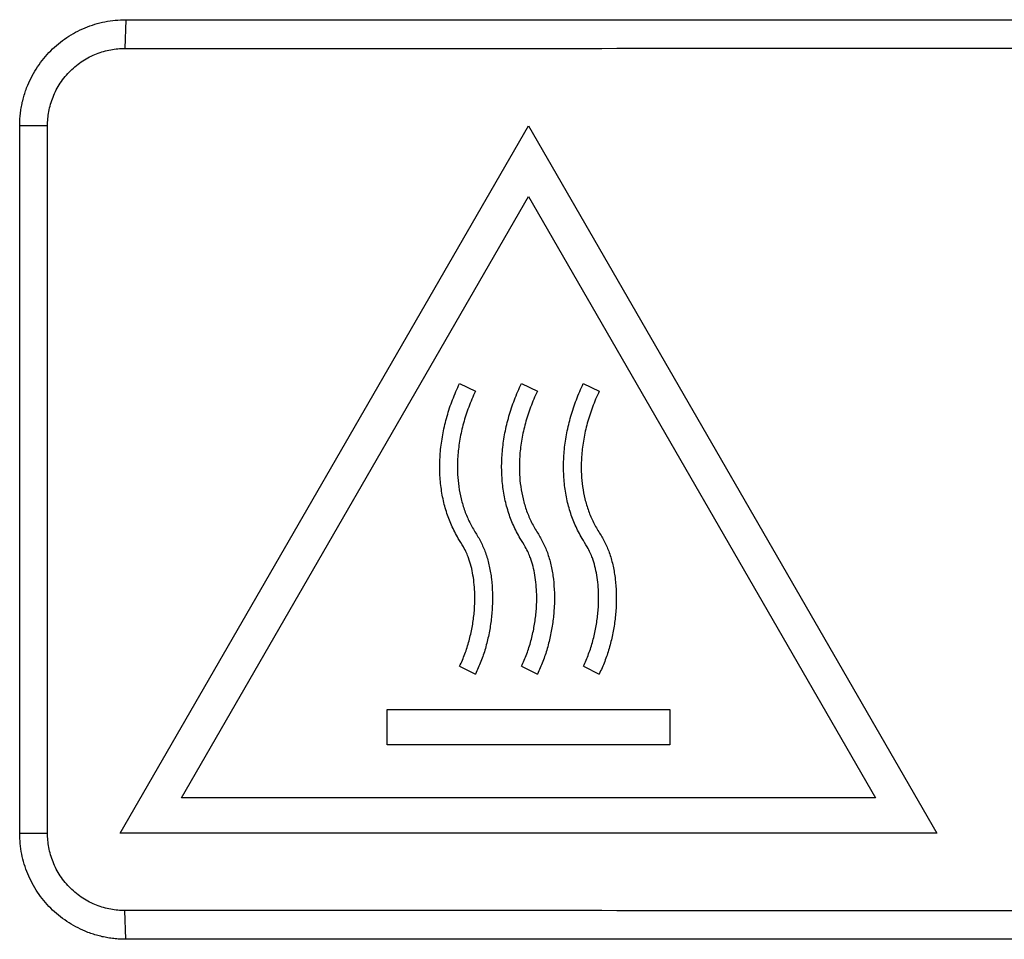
# Model space of a CAD drawing. Header units: millimetres. Extents: x 51 to 353, y -23 to 217.
# Tile 141 of 147: x 229.13 to 234.69, y 100.92 to 106.12. Entities that reach past the tile are written whole.
import ezdxf

# ---------------------------------------------------------------- set-up
doc = ezdxf.new("R2010")
doc.units = ezdxf.units.MM

msp = doc.modelspace()

# ---------------------------------------------------------------- linework, layer by layer
at = {"color": 7, "linetype": 'Continuous', "lineweight": 25}
for p, q in [((229.7255, 106.1166), (229.7199, 105.9538)), ((229.7255, 106.1166), (240.519, 106.1166)), ((229.1259, 101.5166), (229.1259, 105.5166)), ((229.2831, 105.5166), (229.1259, 105.5166)), ((229.2831, 101.5166), (229.2831, 105.5166)), ((229.6939, 101.5166), (232.0033, 105.5166)), ((232.0033, 105.5166), (234.3127, 101.5166)), ((230.0403, 101.7166), (232.0033, 105.1166)), ((232.0033, 105.1166), (233.9663, 101.7166)), ((231.6129, 104.0593), (231.7033, 104.0166)), ((231.9629, 104.0593), (232.0533, 104.0166)), ((232.3129, 104.0593), (232.4033, 104.0166)), ((231.6135, 102.4607), (231.7033, 102.4166)), ((231.9635, 102.4607), (232.0533, 102.4166)), ((232.3135, 102.4607), (232.4033, 102.4166)), ((231.2033, 102.0166), (231.2033, 102.2166)), ((231.2033, 102.2166), (232.8033, 102.2166)), ((232.8033, 102.2166), (232.8033, 102.0166)), ((232.8033, 102.0166), (231.2033, 102.0166)), ((233.9663, 101.7166), (230.0403, 101.7166)), ((229.1259, 101.5166), (229.2831, 101.5166)), ((234.3127, 101.5166), (229.6939, 101.5166)), ((229.7255, 100.9166), (229.7199, 101.0794)), ((240.519, 100.9166), (229.7255, 100.9166))]:
    msp.add_line(p, q, dxfattribs=at)
for points, knots in [([(229.1259, 105.5166), (229.1261, 105.5279), (229.1264, 105.5504), (229.1293, 105.584), (229.134, 105.6172), (229.1405, 105.6501), (229.1489, 105.6826), (229.1592, 105.7147), (229.1812, 105.7723), (229.2235, 105.8521), (229.2987, 105.9433), (229.3898, 106.0186), (229.4767, 106.0649), (229.5506, 106.0915), (229.6078, 106.1058), (229.6664, 106.1149), (229.7058, 106.116), (229.7255, 106.1166)], [0, 0, 0, 0, 0.036013, 0.071748, 0.107316, 0.142832, 0.17841, 0.214163, 0.250205, 0.374954, 0.499822, 0.624515, 0.749326, 0.811597, 0.874224, 0.937201, 1, 1, 1, 1]), ([(229.7199, 105.9538), (231.5186, 105.9538), (235.1165, 105.9565), (238.7144, 105.9593), (240.5135, 105.9593)], [0, 0, 0, 0, 0.499959, 1, 1, 1, 1]), ([(229.2831, 105.5166), (229.2831, 105.5435), (229.2882, 105.5991), (229.3121, 105.6813), (229.3534, 105.7602), (229.4013, 105.8184), (229.4463, 105.8584), (229.4825, 105.8844), (229.5206, 105.9064), (229.5727, 105.9299), (229.6392, 105.9488), (229.6935, 105.9538), (229.7199, 105.9538)], [0, 0, 0, 0, 0.117752, 0.242527, 0.3724, 0.504878, 0.570217, 0.635163, 0.699387, 0.762582, 0.884772, 1, 1, 1, 1]), ([(231.6135, 102.4607), (231.6189, 102.4721), (231.6297, 102.495), (231.6437, 102.5305), (231.6563, 102.5669), (231.6673, 102.604), (231.6767, 102.6416), (231.6845, 102.6795), (231.6908, 102.7176), (231.6954, 102.7555), (231.6985, 102.7932), (231.6999, 102.8304), (231.6997, 102.8914), (231.6924, 102.9733), (231.6734, 103.0516), (231.652, 103.1039), (231.6327, 103.141), (231.6007, 103.1911), (231.5663, 103.2569), (231.5368, 103.3355), (231.516, 103.4183), (231.5036, 103.5053), (231.5, 103.5955), (231.5051, 103.6878), (231.519, 103.7812), (231.5417, 103.8749), (231.5724, 103.9684), (231.5993, 104.0288), (231.6129, 104.0593)], [0, 0, 0, 0, 0.022692, 0.045641, 0.068784, 0.092051, 0.115367, 0.138653, 0.161832, 0.184822, 0.207544, 0.22992, 0.251872, 0.317392, 0.377759, 0.396093, 0.419183, 0.453027, 0.503081, 0.552717, 0.603943, 0.656671, 0.710825, 0.766294, 0.822991, 0.88086, 0.93987, 1, 1, 1, 1]), ([(231.7033, 104.0166), (231.6964, 104.0015), (231.6827, 103.9717), (231.6648, 103.9262), (231.6489, 103.8807), (231.6353, 103.8353), (231.624, 103.79), (231.615, 103.745), (231.6082, 103.7003), (231.6037, 103.6561), (231.601, 103.6045), (231.6017, 103.5445), (231.6082, 103.4758), (231.6213, 103.4066), (231.6415, 103.3386), (231.669, 103.2736), (231.7043, 103.2151), (231.7387, 103.1573), (231.7642, 103.0942), (231.7829, 103.0255), (231.7949, 102.9521), (231.8004, 102.8754), (231.7996, 102.7968), (231.7925, 102.7175), (231.7794, 102.6388), (231.7602, 102.5617), (231.7356, 102.4871), (231.714, 102.44), (231.7033, 102.4166)], [0, 0, 0, 0, 0.029795, 0.059135, 0.088022, 0.116461, 0.144455, 0.172005, 0.199111, 0.225772, 0.251982, 0.292107, 0.333631, 0.37604, 0.418745, 0.461067, 0.502807, 0.541551, 0.582058, 0.624821, 0.669525, 0.715748, 0.763026, 0.810891, 0.858895, 0.906634, 0.95376, 1, 1, 1, 1]), ([(231.9635, 102.4607), (231.9689, 102.4721), (231.9797, 102.495), (231.9937, 102.5305), (232.0063, 102.5669), (232.0173, 102.604), (232.0267, 102.6416), (232.0345, 102.6795), (232.0408, 102.7176), (232.0454, 102.7555), (232.0485, 102.7932), (232.0499, 102.8304), (232.0497, 102.8914), (232.0424, 102.9733), (232.0234, 103.0516), (232.002, 103.1039), (231.9827, 103.141), (231.9507, 103.1911), (231.9163, 103.2569), (231.8868, 103.3355), (231.866, 103.4183), (231.8536, 103.5053), (231.85, 103.5955), (231.8551, 103.6878), (231.869, 103.7812), (231.8917, 103.8749), (231.9224, 103.9684), (231.9493, 104.0288), (231.9629, 104.0593)], [0, 0, 0, 0, 0.022692, 0.045641, 0.068784, 0.092051, 0.115367, 0.138653, 0.161832, 0.184822, 0.207544, 0.22992, 0.251872, 0.317392, 0.377759, 0.396093, 0.419183, 0.453027, 0.503081, 0.552717, 0.603943, 0.656671, 0.710825, 0.766294, 0.822991, 0.88086, 0.93987, 1, 1, 1, 1]), ([(232.0533, 104.0166), (232.0464, 104.0015), (232.0327, 103.9717), (232.0148, 103.9262), (231.9989, 103.8807), (231.9853, 103.8353), (231.974, 103.79), (231.965, 103.745), (231.9582, 103.7003), (231.9537, 103.6561), (231.951, 103.6045), (231.9517, 103.5445), (231.9582, 103.4758), (231.9713, 103.4066), (231.9915, 103.3386), (232.019, 103.2736), (232.0543, 103.2151), (232.0887, 103.1573), (232.1142, 103.0942), (232.1329, 103.0255), (232.1449, 102.9521), (232.1504, 102.8754), (232.1496, 102.7968), (232.1425, 102.7175), (232.1294, 102.6388), (232.1102, 102.5617), (232.0856, 102.4871), (232.064, 102.44), (232.0533, 102.4166)], [0, 0, 0, 0, 0.029795, 0.059135, 0.088022, 0.116461, 0.144455, 0.172005, 0.199111, 0.225772, 0.251982, 0.292107, 0.333631, 0.37604, 0.418745, 0.461067, 0.502807, 0.541551, 0.582058, 0.624821, 0.669525, 0.715748, 0.763026, 0.810891, 0.858895, 0.906634, 0.95376, 1, 1, 1, 1]), ([(232.3135, 102.4607), (232.3189, 102.4721), (232.3297, 102.495), (232.3437, 102.5305), (232.3563, 102.5669), (232.3673, 102.604), (232.3767, 102.6416), (232.3845, 102.6795), (232.3908, 102.7176), (232.3954, 102.7555), (232.3985, 102.7932), (232.3999, 102.8304), (232.3997, 102.8914), (232.3924, 102.9733), (232.3734, 103.0516), (232.352, 103.1039), (232.3327, 103.141), (232.3007, 103.1911), (232.2663, 103.2569), (232.2368, 103.3355), (232.216, 103.4183), (232.2036, 103.5053), (232.2, 103.5955), (232.2051, 103.6878), (232.219, 103.7812), (232.2417, 103.8749), (232.2724, 103.9684), (232.2993, 104.0288), (232.3129, 104.0593)], [0, 0, 0, 0, 0.022692, 0.045641, 0.068784, 0.092051, 0.115367, 0.138653, 0.161832, 0.184822, 0.207544, 0.22992, 0.251872, 0.317392, 0.377759, 0.396093, 0.419183, 0.453027, 0.503081, 0.552717, 0.603943, 0.656671, 0.710825, 0.766294, 0.822991, 0.88086, 0.93987, 1, 1, 1, 1]), ([(232.4033, 104.0166), (232.3964, 104.0015), (232.3827, 103.9717), (232.3648, 103.9262), (232.3489, 103.8807), (232.3353, 103.8353), (232.324, 103.79), (232.315, 103.745), (232.3082, 103.7003), (232.3037, 103.6561), (232.301, 103.6045), (232.3017, 103.5445), (232.3082, 103.4758), (232.3213, 103.4066), (232.3415, 103.3386), (232.369, 103.2736), (232.4043, 103.2151), (232.4387, 103.1573), (232.4642, 103.0942), (232.4829, 103.0255), (232.4949, 102.9521), (232.5004, 102.8754), (232.4996, 102.7968), (232.4925, 102.7175), (232.4794, 102.6388), (232.4602, 102.5617), (232.4356, 102.4871), (232.414, 102.44), (232.4033, 102.4166)], [0, 0, 0, 0, 0.029795, 0.059135, 0.088022, 0.116461, 0.144455, 0.172005, 0.199111, 0.225772, 0.251982, 0.292107, 0.333631, 0.37604, 0.418745, 0.461067, 0.502807, 0.541551, 0.582058, 0.624821, 0.669525, 0.715748, 0.763026, 0.810891, 0.858895, 0.906634, 0.95376, 1, 1, 1, 1]), ([(229.7255, 100.9166), (229.7142, 100.9168), (229.6917, 100.9171), (229.6582, 100.92), (229.625, 100.9247), (229.5921, 100.9312), (229.5597, 100.9396), (229.5276, 100.9499), (229.47, 100.9719), (229.3902, 101.0143), (229.2991, 101.0895), (229.2238, 101.1806), (229.1775, 101.2676), (229.151, 101.3415), (229.1367, 101.3988), (229.1276, 101.4574), (229.1265, 101.4969), (229.1259, 101.5166)], [0, 0, 0, 0, 0.0360134, 0.0717479, 0.107316, 0.1428317, 0.1784095, 0.2141633, 0.2502053, 0.3749544, 0.4998216, 0.6245153, 0.7493262, 0.8115972, 0.8742244, 0.9372007, 1, 1, 1, 1]), ([(229.7199, 101.0794), (229.6935, 101.0794), (229.6392, 101.0844), (229.5727, 101.1033), (229.5206, 101.1267), (229.4825, 101.1487), (229.4463, 101.1748), (229.4013, 101.2148), (229.3534, 101.273), (229.3121, 101.3519), (229.2882, 101.4341), (229.2831, 101.4897), (229.2831, 101.5166)], [0, 0, 0, 0, 0.115228, 0.237418, 0.300613, 0.364837, 0.429783, 0.495122, 0.6276, 0.757473, 0.882248, 1, 1, 1, 1]), ([(240.5135, 101.0738), (238.7144, 101.0739), (235.1165, 101.0767), (231.5186, 101.0794), (229.7199, 101.0794)], [0, 0, 0, 0, 0.500041, 1, 1, 1, 1])]:
    msp.add_open_spline(points, degree=3, knots=knots, dxfattribs=at)

doc.saveas('drawing.dxf')
